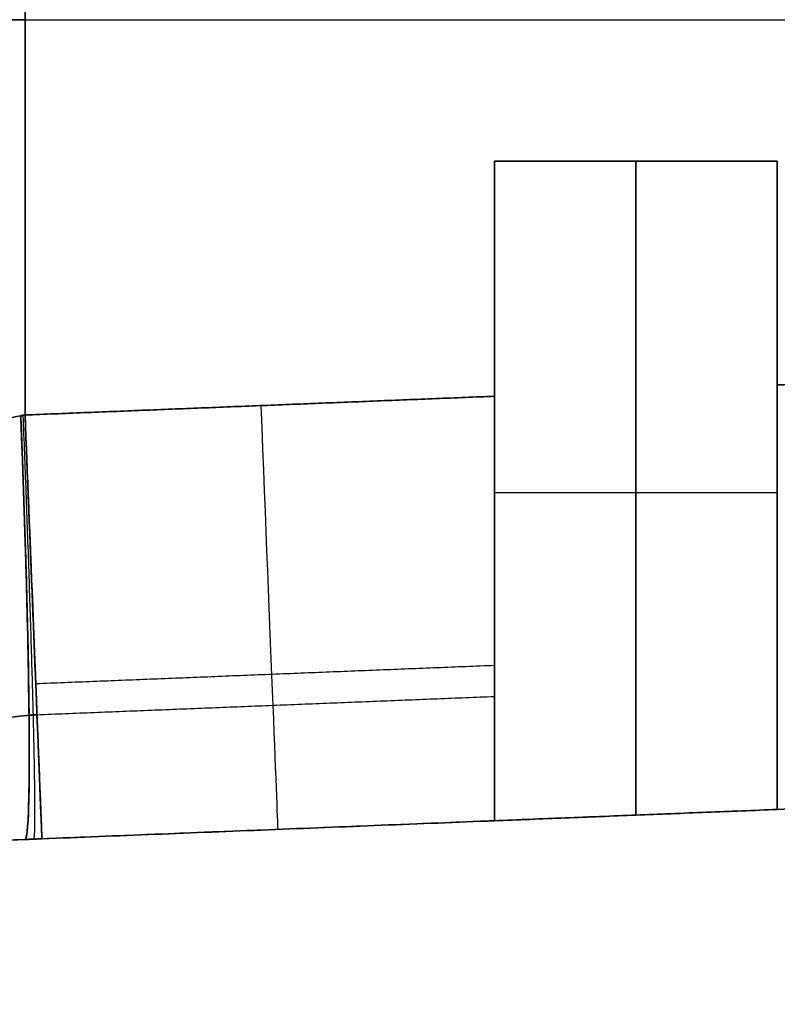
# Model space of a CAD drawing. Header units: millimetres. Extents: x -1645 to 131, y -134 to 129.
# Tile 6 of 256: x -1594.04 to -1588.68, y -9.58 to -2.61. Entities that reach past the tile are written whole.
import ezdxf

# ---------------------------------------------------------------- set-up
doc = ezdxf.new("R2010")
doc.units = ezdxf.units.MM
doc.layers.add('IGES level 30', color=7, linetype='Continuous', true_color=0xcbd2ee)

msp = doc.modelspace()

# ---------------------------------------------------------------- linework, layer by layer
at = {"layer": 'IGES level 30', "extrusion": (0, 1, 0)}
for centre, start, end in [((1594, 6.3503, -2.612), 3.82255, 90), ((1594, 19.3503, -2.612), 270, 356.17745)]:
    msp.add_arc(centre, 1, start, end, dxfattribs=at)
at = {"layer": 'IGES level 30', "extrusion": (0.999204, 0.039886, 0)}
msp.add_arc((58.1753, 10.3503, -1591.2763), 3, 180, 270, dxfattribs=at)
at = {"layer": 'IGES level 30', "extrusion": (-0.999204, -0.039886, 0)}
msp.add_arc((-58.1753, 15.3503, 1591.2763), 3, 0, 90, dxfattribs=at)
at = {"layer": 'IGES level 30', "extrusion": (-0.998758, -0.039869, -0.029891)}
msp.add_arc((-58.1753, 57.9623, 1592.0458), 3, 270.06837, 0, dxfattribs=at)
at = {"layer": 'IGES level 30', "extrusion": (-0.998758, -0.039869, 0.029891)}
msp.add_arc((-58.1753, -32.2733, 1592.814), 3, 0, 89.93163, dxfattribs=at)
at = {"layer": 'IGES level 30', "extrusion": (0.999204, 0.039886, 3.12392e-31)}
msp.add_arc((58.1753, 10.3503, -1592.9472), 3, 180, 270, dxfattribs=at)
at = {"layer": 'IGES level 30', "extrusion": (0.999204, 0.039886, -6.42257e-12)}
msp.add_arc((58.1753, 15.3503, -1592.9472), 3, 90, 180, dxfattribs=at)
at = {"layer": 'IGES level 30', "extrusion": (0, 0, -1)}
msp.add_arc((1593.8006, -13.4064, -12.8503), 5, 50, 87.71407, dxfattribs=at)
at = {"layer": 'IGES level 30'}
for points, degree in [([(-1594, -5.408, 18.3503), (-1594, 0.184, 18.3503)], 1), ([(-1594, -5.408, 7.3503), (-1594, 0.184, 7.3503)], 1), ([(-1594, -5.408, 7.3503), (-1594, 0.184, 7.3503)], 1), ([(-1594, 0.184, 18.3503), (-1594, -5.408, 18.3503)], 1), ([(-1594, -2.612, 18.3503), (-1574, -2.612, 18.3503)], 1), ([(-1594, -2.612, 7.3503), (-1574, -2.612, 7.3503)], 1), ([(-1590.6807, -3.612, 18.3503), (-1590.6807, -5.2755, 18.3503)], 1), ([(-1588.6807, -3.612, 18.3503), (-1590.6807, -3.612, 18.3503)], 1), ([(-1590.6807, -3.612, 7.3503), (-1590.6807, -5.2755, 7.3503)], 1), ([(-1588.6807, -3.612, 7.3503), (-1590.6807, -3.612, 7.3503)], 1), ([(-1590.6807, -3.612, 14.3503), (-1588.6807, -3.612, 14.3503)], 1), ([(-1588.6807, -3.612, 18.3503), (-1590.6807, -3.612, 18.3503)], 1), ([(-1590.6807, -3.612, 18.3503), (-1590.6807, -3.612, 14.3503)], 1), ([(-1590.6807, -3.612, 16.3503), (-1588.6807, -3.612, 16.3503)], 1), ([(-1590.6807, -3.612, 14.3503), (-1590.6807, -8.2779, 14.3503)], 1), ([(-1588.6807, -3.612, 14.3503), (-1590.6807, -3.612, 14.3503)], 1), ([(-1590.6807, -3.612, 18.3503), (-1590.6807, -5.2755, 18.3503)], 1), ([(-1590.6807, -3.612, 14.3503), (-1590.6807, -3.612, 18.3503)], 1), ([(-1590.6807, -8.2779, 14.3503), (-1590.6807, -3.612, 14.3503)], 1), ([(-1590.6807, -8.1062, 16.3503), (-1590.6807, -3.612, 16.3503)], 1), ([(-1590.6807, -3.612, 11.3503), (-1588.6807, -3.612, 11.3503)], 1), ([(-1590.6807, -8.2779, 11.3503), (-1590.6807, -3.612, 11.3503)], 1), ([(-1590.6807, -3.612, 7.3503), (-1590.6807, -5.2755, 7.3503)], 1), ([(-1590.6807, -3.612, 11.3503), (-1590.6807, -3.612, 7.3503)], 1), ([(-1590.6807, -8.2779, 11.3503), (-1590.6807, -3.612, 11.3503)], 1), ([(-1590.6807, -3.612, 9.3503), (-1590.6807, -8.1062, 9.3503)], 1), ([(-1588.6807, -3.612, 7.3503), (-1590.6807, -3.612, 7.3503)], 1), ([(-1590.6807, -3.612, 7.3503), (-1590.6807, -3.612, 11.3503)], 1), ([(-1590.6807, -3.612, 11.3503), (-1588.6807, -3.612, 11.3503)], 1), ([(-1588.6807, -3.612, 9.3503), (-1590.6807, -3.612, 9.3503)], 1), ([(-1589.6807, -3.612, 14.3503), (-1589.6807, -3.612, 18.3503)], 1), ([(-1589.6807, -3.612, 14.3503), (-1589.6807, -8.238, 14.3503)], 1), ([(-1589.6807, -8.238, 11.3503), (-1589.6807, -3.612, 11.3503)], 1), ([(-1589.6807, -3.612, 7.3503), (-1589.6807, -3.612, 11.3503)], 1), ([(-1588.6807, -5.1956, 18.3503), (-1588.6807, -3.612, 18.3503)], 1), ([(-1588.6807, -5.1956, 7.3503), (-1588.6807, -3.612, 7.3503)], 1), ([(-1588.6807, -3.612, 14.3503), (-1588.6807, -3.612, 18.3503)], 1), ([(-1588.6807, -8.198, 14.3503), (-1588.6807, -3.612, 14.3503)], 1), ([(-1588.6807, -5.1956, 18.3503), (-1588.6807, -3.612, 18.3503)], 1), ([(-1588.6807, -3.612, 14.3503), (-1588.6807, -8.198, 14.3503)], 1), ([(-1588.6807, -3.612, 18.3503), (-1588.6807, -3.612, 14.3503)], 1), ([(-1588.6807, -3.612, 16.3503), (-1588.6807, -8.0264, 16.3503)], 1), ([(-1588.6807, -3.612, 11.3503), (-1588.6807, -8.198, 11.3503)], 1), ([(-1588.6807, -5.1956, 7.3503), (-1588.6807, -3.612, 7.3503)], 1), ([(-1588.6807, -3.612, 11.3503), (-1588.6807, -8.198, 11.3503)], 1), ([(-1588.6807, -3.612, 7.3503), (-1588.6807, -3.612, 11.3503)], 1), ([(-1588.6807, -8.0264, 9.3503), (-1588.6807, -3.612, 9.3503)], 1), ([(-1588.6807, -3.612, 11.3503), (-1588.6807, -3.612, 7.3503)], 1), ([(-1588.6807, -5.1956, 7.3503), (-1582.8785, -4.964, 7.3503)], 1), ([(-1582.8785, -4.964, 18.3503), (-1588.6807, -5.1956, 18.3503)], 1), ([(-1582.8785, -4.964, 18.3503), (-1588.6807, -5.1956, 18.3503)], 1), ([(-1582.8785, -4.964, 7.3503), (-1588.6807, -5.1956, 7.3503)], 1), ([(-1594, -5.408, 7.3503), (-1590.6807, -5.2755, 7.3503)], 1), ([(-1590.6807, -5.2755, 18.3503), (-1594, -5.408, 18.3503)], 1), ([(-1590.6807, -5.2755, 18.3503), (-1594, -5.408, 18.3503)], 1), ([(-1590.6807, -5.2755, 7.3503), (-1594, -5.408, 7.3503)], 1), ([(-1594.0299, -5.4128, 7.3498), (-1594.0199, -5.4112, 7.3501), (-1594.01, -5.4096, 7.3503), (-1594, -5.408, 7.3503)], 3), ([(-1594, -5.408, 18.3503), (-1594.01, -5.4096, 18.3503), (-1594.0199, -5.4112, 18.3504), (-1594.0299, -5.4128, 18.3507)], 3), ([(-1588.6807, -5.905, 14.3503), (-1588.6807, -5.905, 18.2653)], 1), ([(-1588.6807, -5.905, 7.4352), (-1588.6807, -5.905, 11.3503)], 1), ([(-1590.6807, -5.9449, 14.3503), (-1590.6807, -5.9449, 18.2747)], 1), ([(-1590.6807, -5.9449, 7.4258), (-1590.6807, -5.9449, 11.3503)], 1), ([(-1588.6807, -5.9589, 14.3503), (-1590.6807, -5.9589, 14.3503)], 1), ([(-1588.6807, -5.9589, 11.3503), (-1590.6807, -5.9589, 11.3503)], 1), ([(-1590.6807, -7.1802, 17.6693), (-1593.9241, -7.3097, 17.6693)], 1), ([(-1593.9154, -7.5276, 8.2289), (-1590.6807, -7.3985, 8.2289)], 1), ([(-1574, -7.612, 12.8503), (-1594, -8.4104, 12.8503)], 1), ([(-1582.8785, -7.9664, 10.3503), (-1588.6807, -8.198, 10.3503)], 1), ([(-1582.8785, -7.9664, 10.3503), (-1588.6807, -8.198, 10.3503)], 1), ([(-1588.6807, -8.198, 15.3503), (-1582.8785, -7.9664, 15.3503)], 1), ([(-1588.6807, -8.198, 15.3503), (-1582.8785, -7.9664, 15.3503)], 1), ([(-1590.6807, -8.2779, 14.3503), (-1588.6807, -8.198, 14.3503)], 1), ([(-1588.6807, -8.198, 11.3503), (-1590.6807, -8.2779, 11.3503)], 1), ([(-1590.6807, -8.2779, 14.3503), (-1588.6807, -8.198, 14.3503)], 1), ([(-1588.6807, -8.198, 11.3503), (-1590.6807, -8.2779, 11.3503)], 1), ([(-1588.6807, -8.198, 10.3503), (-1588.6807, -8.198, 11.3503)], 1), ([(-1588.6807, -8.198, 14.3503), (-1588.6807, -8.198, 15.3503)], 1), ([(-1588.6807, -8.198, 14.3503), (-1588.6807, -8.198, 15.3503)], 1), ([(-1588.6807, -8.198, 11.3503), (-1588.6807, -8.198, 10.3503)], 1), ([(-1590.6807, -8.2779, 10.3503), (-1593.8803, -8.4056, 10.3503)], 1), ([(-1593.8803, -8.4056, 15.3503), (-1590.6807, -8.2779, 15.3503)], 1), ([(-1590.6807, -8.2779, 10.3503), (-1593.8803, -8.4056, 10.3503)], 1), ([(-1593.8803, -8.4056, 15.3503), (-1590.6807, -8.2779, 15.3503)], 1), ([(-1590.6807, -8.2779, 15.3503), (-1590.6807, -8.2779, 14.3503)], 1), ([(-1590.6807, -8.2779, 11.3503), (-1590.6807, -8.2779, 10.3503)], 1), ([(-1590.6807, -8.2779, 15.3503), (-1590.6807, -8.2779, 14.3503)], 1), ([(-1590.6807, -8.2779, 10.3503), (-1590.6807, -8.2779, 11.3503)], 1), ([(-1593.8803, -8.4056, 10.3503), (-1593.9202, -8.4072, 10.3503), (-1593.9601, -8.4088, 10.3497), (-1594, -8.4104, 10.3485)], 3), ([(-1594, -8.4104, 15.352), (-1593.9601, -8.4088, 15.3508), (-1593.9202, -8.4072, 15.3503), (-1593.8803, -8.4056, 15.3503)], 3), ([(-1594, -8.4104, 10.3485), (-1594, -8.4104, 15.352)], 1), ([(-1594, -8.4104, 15.352), (-1594, -8.4104, 10.3485)], 1)]:
    msp.add_open_spline(points, degree=degree, dxfattribs=at)
for points, weights, degree in [([(-1588.6807, -8.198, 10.3503), (-1588.6807, -8.198, 8.5929), (-1588.6807, -6.9544, 7.3503), (-1588.6807, -5.1956, 7.3503)], [1, 0.804737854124, 0.804737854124, 1], 3), ([(-1588.6807, -5.1956, 18.3503), (-1588.6807, -6.9544, 18.3503), (-1588.6807, -8.198, 17.1076), (-1588.6807, -8.198, 15.3503)], [1, 0.804737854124, 0.804737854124, 1], 3), ([(-1588.6807, -8.198, 15.3503), (-1588.6807, -8.198, 17.1076), (-1588.6807, -6.9544, 18.3503), (-1588.6807, -5.1956, 18.3503)], [1, 0.804737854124, 0.804737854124, 1], 3), ([(-1588.6807, -8.198, 10.3503), (-1588.6807, -8.198, 8.5929), (-1588.6807, -6.9544, 7.3503), (-1588.6807, -5.1956, 7.3503)], [1, 0.804737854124, 0.804737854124, 1], 3), ([(-1590.6807, -5.2755, 7.3503), (-1590.6807, -7.0342, 7.3503), (-1590.6807, -8.2779, 8.5929), (-1590.6807, -8.2779, 10.3503)], [1, 0.804737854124, 0.804737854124, 1], 3), ([(-1590.6807, -8.2779, 15.3503), (-1590.6807, -8.2779, 17.1076), (-1590.6807, -7.0342, 18.3503), (-1590.6807, -5.2755, 18.3503)], [1, 0.804737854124, 0.804737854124, 1], 3), ([(-1590.6807, -5.2755, 18.3503), (-1590.6807, -7.0342, 18.3503), (-1590.6807, -8.2779, 17.1076), (-1590.6807, -8.2779, 15.3503)], [1, 0.804737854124, 0.804737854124, 1], 3), ([(-1590.6807, -5.2755, 7.3503), (-1590.6807, -7.0342, 7.3503), (-1590.6807, -8.2779, 8.5929), (-1590.6807, -8.2779, 10.3503)], [1, 0.804737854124, 0.804737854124, 1], 3), ([(-1594.0299, -5.4128, 7.3498), (-1594.0199, -5.4112, 7.3501), (-1594.01, -5.4096, 7.3503), (-1594, -5.408, 7.3503)], [1, 0.999925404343, 0.999925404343, 1], 3), ([(-1594, -5.408, 18.3503), (-1594.01, -5.4096, 18.3503), (-1594.0199, -5.4112, 18.3504), (-1594.0299, -5.4128, 18.3507)], [1, 0.999925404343, 0.999925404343, 1], 3), ([(-1594, -8.4104, 10.3485), (-1593.9105, -8.4068, 7.3534), (-1594.0299, -5.4128, 7.3498)], [1, 0.707528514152, 1], 2), ([(-1594.0299, -5.4128, 18.3507), (-1593.9105, -8.4068, 18.3471), (-1594, -8.4104, 15.352)], [1, 0.707528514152, 1], 2), ([(-1594.015, -5.4104, 7.3501), (-1593.8954, -8.4062, 7.3519), (-1593.9402, -8.408, 10.3498)], [1, 0.707317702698, 1], 2), ([(-1594.015, -5.4104, 18.3504), (-1593.8954, -8.4062, 18.3486), (-1593.9402, -8.408, 15.3507)], [1, 0.707317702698, 1], 2), ([(-1594, -5.408, 7.3503), (-1593.8803, -8.4056, 7.3503), (-1593.8803, -8.4056, 10.3503)], [1, 0.707106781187, 1], 2), ([(-1593.8803, -8.4056, 15.3503), (-1593.8803, -8.4056, 18.3503), (-1594, -5.408, 18.3503)], [1, 0.707106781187, 1], 2), ([(-1593.9717, -7.5311, 8.2294), (-1593.9529, -7.53, 8.2295), (-1593.9341, -7.5288, 8.2294), (-1593.9154, -7.5276, 8.2289)], [0.853764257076, 0.853694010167, 0.853623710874, 0.853553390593], 3), ([(-1593.9154, -7.5276, 17.4716), (-1593.9341, -7.5288, 17.4711), (-1593.9529, -7.53, 17.471), (-1593.9717, -7.5311, 17.4711)], [0.853553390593, 0.853623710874, 0.853694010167, 0.853764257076], 3), ([(-1594, -8.4104, 15.352), (-1593.9601, -8.4088, 15.3508), (-1593.9202, -8.4072, 15.3503), (-1593.8803, -8.4056, 15.3503)], [1, 0.999925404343, 0.999925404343, 1], 3), ([(-1593.8803, -8.4056, 10.3503), (-1593.9202, -8.4072, 10.3503), (-1593.9601, -8.4088, 10.3497), (-1594, -8.4104, 10.3485)], [1, 0.999925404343, 0.999925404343, 1], 3)]:
    msp.add_rational_spline(points, weights, degree=degree, dxfattribs=at)
for points, knots in [([(-1594.9978, -6.5917, 6.4169), (-1594.9872, -6.5657, 6.5753), (-1594.9425, -6.4565, 6.7036), (-1594.8383, -6.2347, 6.9073), (-1594.7749, -6.1112, 6.9909), (-1594.6256, -5.8695, 7.1374), (-1594.5388, -5.7481, 7.201), (-1594.3255, -5.5362, 7.3032), (-1594.191, -5.4385, 7.345), (-1594.0299, -5.4128, 7.3498)], [5, 5, 5, 5, 5.25, 5.25, 5.5, 5.5, 5.75, 5.75, 6, 6, 6, 6]), ([(-1594.0299, -5.4128, 18.3507), (-1594.1913, -5.4385, 18.3555), (-1594.3255, -5.5363, 18.3973), (-1594.5388, -5.7481, 18.4995), (-1594.6256, -5.8695, 18.5631), (-1594.7749, -6.1112, 18.7096), (-1594.8384, -6.2348, 18.7933), (-1594.9425, -6.4566, 18.997), (-1594.9872, -6.5658, 19.1257), (-1594.9978, -6.5917, 19.2836)], [3, 3, 3, 3, 3.25, 3.25, 3.5, 3.5, 3.75, 3.75, 4, 4, 4, 4]), ([(-1594.9978, -6.5917, 6.4169), (-1594.9872, -6.5657, 6.5753), (-1594.9425, -6.4565, 6.7036), (-1594.8383, -6.2347, 6.9073), (-1594.7749, -6.1112, 6.9909), (-1594.6256, -5.8695, 7.1374), (-1594.5388, -5.7481, 7.201), (-1594.3255, -5.5362, 7.3032), (-1594.191, -5.4385, 7.345), (-1594.0299, -5.4128, 7.3498)], [2, 2, 2, 2, 2.25, 2.25, 2.5, 2.5, 2.75, 2.75, 3, 3, 3, 3]), ([(-1594.0299, -5.4128, 18.3507), (-1594.1913, -5.4385, 18.3555), (-1594.3255, -5.5363, 18.3973), (-1594.5388, -5.7481, 18.4995), (-1594.6256, -5.8695, 18.5631), (-1594.7749, -6.1112, 18.7096), (-1594.8384, -6.2348, 18.7933), (-1594.9425, -6.4566, 18.997), (-1594.9872, -6.5658, 19.1257), (-1594.9978, -6.5917, 19.2836)], [0, 0, 0, 0, 0.25, 0.25, 0.5, 0.5, 0.75, 0.75, 1, 1, 1, 1]), ([(-1594, -8.4104, 10.3485), (-1594.3983, -8.4263, 10.3294), (-1594.7698, -8.4915, 10.1533), (-1595.3676, -8.6483, 9.6613), (-1595.6038, -8.7384, 9.3485), (-1596.1655, -8.9822, 8.3408), (-1596.3588, -9.11, 7.5594), (-1596.4111, -9.142, 6.7743)], [4.000833, 4.000833, 4.000833, 4.000833, 4.250833, 4.250833, 4.500833, 4.500833, 5.000833, 5.000833, 5.000833, 5.000833]), ([(-1596.4111, -9.142, 18.9262), (-1596.3588, -9.11, 18.1406), (-1596.1652, -8.982, 17.3587), (-1595.6028, -8.738, 16.3506), (-1595.364, -8.6471, 16.0355), (-1594.7685, -8.4913, 15.5468), (-1594.3994, -8.4263, 15.3712), (-1594, -8.4104, 15.352)], [2.000833, 2.000833, 2.000833, 2.000833, 2.500833, 2.500833, 2.750833, 2.750833, 3.000833, 3.000833, 3.000833, 3.000833]), ([(-1594, -8.4104, 10.3485), (-1594.3983, -8.4263, 10.3294), (-1594.7698, -8.4915, 10.1533), (-1595.3676, -8.6483, 9.6613), (-1595.6038, -8.7384, 9.3485), (-1596.1655, -8.9822, 8.3408), (-1596.3588, -9.11, 7.5594), (-1596.4111, -9.142, 6.7743)], [4.569603, 4.569603, 4.569603, 4.569603, 4.819603, 4.819603, 5.069603, 5.069603, 5.569603, 5.569603, 5.569603, 5.569603]), ([(-1596.4111, -9.142, 18.9262), (-1596.3588, -9.11, 18.1406), (-1596.1652, -8.982, 17.3587), (-1595.6028, -8.738, 16.3506), (-1595.364, -8.6471, 16.0355), (-1594.7685, -8.4913, 15.5468), (-1594.3994, -8.4263, 15.3712), (-1594, -8.4104, 15.352)], [3, 3, 3, 3, 3.5, 3.5, 3.75, 3.75, 4, 4, 4, 4])]:
    msp.add_open_spline(points, degree=3, knots=knots, dxfattribs=at)
for points, weights, knots in [([(-1595.3787, -8.0583, 6.4391), (-1595.3735, -8.055, 6.5709), (-1595.3568, -8.0445, 6.7002), (-1595.3146, -8.0188, 6.8955), (-1595.2961, -8.0076, 6.9647), (-1595.2527, -7.9819, 7.1001), (-1595.2282, -7.9677, 7.1652), (-1595.1473, -7.9219, 7.3526), (-1595.0839, -7.8875, 7.4667), (-1594.9963, -7.8436, 7.595), (-1594.9783, -7.8347, 7.6201), (-1594.9419, -7.817, 7.6684), (-1594.9234, -7.8082, 7.6917), (-1594.8672, -7.7821, 7.7593), (-1594.8289, -7.765, 7.8009), (-1594.7515, -7.7321, 7.8778), (-1594.7123, -7.7162, 7.913), (-1594.6534, -7.6935, 7.9612), (-1594.6338, -7.6862, 7.9766), (-1594.5944, -7.6719, 8.0058), (-1594.5748, -7.6649, 8.0196), (-1594.4774, -7.6317, 8.0848), (-1594.4033, -7.6098, 8.1235), (-1594.2992, -7.5833, 8.167), (-1594.2655, -7.5755, 8.1791), (-1594.2167, -7.5653, 8.194), (-1594.2007, -7.5621, 8.1985), (-1594.1693, -7.5563, 8.2064), (-1594.154, -7.5536, 8.2098), (-1594.109, -7.5462, 8.2187), (-1594.0805, -7.5422, 8.2228), (-1594.0251, -7.5356, 8.2282), (-1593.9983, -7.533, 8.2294), (-1593.9717, -7.5311, 8.2294)], [0.936484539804, 0.936154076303, 0.935097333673, 0.932401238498, 0.931217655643, 0.928440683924, 0.926870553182, 0.921691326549, 0.917611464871, 0.911925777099, 0.910758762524, 0.908393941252, 0.907193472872, 0.903547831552, 0.901058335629, 0.896014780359, 0.893460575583, 0.889624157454, 0.888344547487, 0.885791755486, 0.884520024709, 0.878263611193, 0.873530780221, 0.86725496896, 0.865300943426, 0.862637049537, 0.861791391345, 0.860211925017, 0.859479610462, 0.857462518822, 0.856357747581, 0.854665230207, 0.854077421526, 0.853764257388], [0.013762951, 0.013762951, 0.013762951, 0.013762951, 0.014448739, 0.014448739, 0.014834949, 0.014834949, 0.015221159, 0.015221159, 0.01599358, 0.01599358, 0.016186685, 0.016186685, 0.01637979, 0.01637979, 0.016766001, 0.016766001, 0.017152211, 0.017152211, 0.017345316, 0.017345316, 0.017538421, 0.017538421, 0.018310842, 0.018310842, 0.018697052, 0.018697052, 0.018890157, 0.018890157, 0.019083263, 0.019083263, 0.019469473, 0.019469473, 0.019855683, 0.019855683, 0.019855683, 0.019855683]), ([(-1595.3787, -8.0583, 19.2614), (-1595.3735, -8.055, 19.1296), (-1595.3568, -8.0445, 19.0003), (-1595.3146, -8.0188, 18.805), (-1595.2961, -8.0076, 18.7358), (-1595.2527, -7.9819, 18.6004), (-1595.2282, -7.9677, 18.5353), (-1595.1473, -7.9219, 18.3479), (-1595.0839, -7.8875, 18.2338), (-1594.9963, -7.8436, 18.1055), (-1594.9783, -7.8347, 18.0804), (-1594.9419, -7.817, 18.0321), (-1594.9234, -7.8082, 18.0088), (-1594.8672, -7.7821, 17.9412), (-1594.8289, -7.765, 17.8996), (-1594.7515, -7.7321, 17.8227), (-1594.7123, -7.7162, 17.7875), (-1594.6534, -7.6935, 17.7393), (-1594.6338, -7.6862, 17.7239), (-1594.5944, -7.6719, 17.6947), (-1594.5748, -7.6649, 17.6809), (-1594.4774, -7.6317, 17.6157), (-1594.4033, -7.6098, 17.577), (-1594.2992, -7.5833, 17.5335), (-1594.2655, -7.5755, 17.5214), (-1594.2167, -7.5653, 17.5065), (-1594.2007, -7.5621, 17.502), (-1594.1693, -7.5563, 17.4941), (-1594.154, -7.5536, 17.4907), (-1594.109, -7.5462, 17.4818), (-1594.0805, -7.5422, 17.4777), (-1594.0251, -7.5356, 17.4723), (-1593.9983, -7.533, 17.4711), (-1593.9717, -7.5311, 17.4711)], [0.936484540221, 0.936154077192, 0.935097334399, 0.932401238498, 0.931217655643, 0.928440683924, 0.926870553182, 0.921691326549, 0.917611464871, 0.911925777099, 0.910758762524, 0.908393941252, 0.907193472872, 0.903547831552, 0.901058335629, 0.896014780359, 0.893460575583, 0.889624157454, 0.888344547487, 0.885791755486, 0.884520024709, 0.878263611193, 0.873530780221, 0.86725496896, 0.865300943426, 0.862637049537, 0.861791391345, 0.860211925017, 0.859479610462, 0.857462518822, 0.856357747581, 0.854665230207, 0.854077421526, 0.853764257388], [0.01376295, 0.01376295, 0.01376295, 0.01376295, 0.014448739, 0.014448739, 0.014834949, 0.014834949, 0.015221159, 0.015221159, 0.01599358, 0.01599358, 0.016186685, 0.016186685, 0.01637979, 0.01637979, 0.016766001, 0.016766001, 0.017152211, 0.017152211, 0.017345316, 0.017345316, 0.017538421, 0.017538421, 0.018310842, 0.018310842, 0.018697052, 0.018697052, 0.018890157, 0.018890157, 0.019083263, 0.019083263, 0.019469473, 0.019469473, 0.019855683, 0.019855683, 0.019855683, 0.019855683])]:
    msp.add_rational_spline(points, weights, degree=3, knots=knots, dxfattribs=at)

doc.saveas('drawing.dxf')
